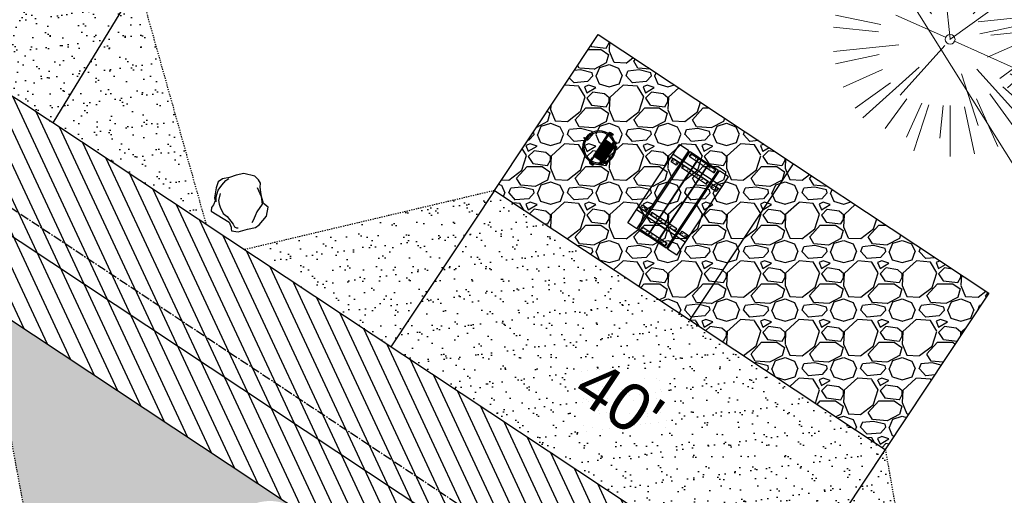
# Model space of a CAD drawing. Header units: feet. Extents: x 1134296 to 1140710, y 647902 to 649877.
# Tile 56 of 66: x 1135015 to 1135099, y 649199 to 649240. Entities that reach past the tile are written whole.
import ezdxf
from ezdxf import colors
from ezdxf.entities.mleader import LeaderData, LeaderLine
from ezdxf.lldxf.tags import DXFTag
from ezdxf.math import Vec2, Vec3

# ---------------------------------------------------------------- set-up
doc = ezdxf.new("R2010")
doc.units = ezdxf.units.FT
doc.header["$MEASUREMENT"] = 0
doc.linetypes.add('CENTER2', pattern=[1.125, 0.75, -0.125, 0.125, -0.125])
doc.linetypes.add('RAD', pattern=[0.13, 0.08, -0.05])
for name, color, linetype, lineweight in [('-ANGLE-IRON', 8, 'Continuous', 25), ('V-ANNO-TEXT', 8, 'Continuous', 13), ('V-SITE-VEGE', 8, 'Continuous', 18), ('V-UTIL-POWR-LINE-UNDR', 8, 'EXIST_PROP POWER UNDERGROUND LINE 1', 15)]:
    doc.layers.add(name, color=color, linetype=linetype, lineweight=lineweight)
for name, color, linetype in [('-BOLTS-LAGS-SCREWS', 7, 'Continuous'), ('-CONCRETE', 9, 'Continuous'), ('-HARDWARE', 7, 'Continuous'), ('-TIMBER', 6, 'Continuous'), ('C-CAMPSITE-PADS', 6, 'Continuous'), ('C-PRKG-ASPH', 5, 'Continuous'), ('C-PRKG-GRVL', 8, 'Continuous'), ('C-ROAD-ASPHALT', 1, 'Continuous'), ('C-ROAD-CNTR', 1, 'CENTER2'), ('C-ROAD-GRVL', 1, 'RAD'), ('C-SWLK-GRVL-PATT', 8, 'Continuous'), ('C-UTIL-WATER-MEP', 7, 'WATER (.5x)'), ('G-TEXT-ST02', 2, 'Continuous'), ('G-XREF', 7, 'Continuous'), ('L-BARRIERROCK', 6, 'Continuous')]:
    doc.layers.add(name, color=color, linetype=linetype)
doc.styles.add('Arial', font='arial.ttf', dxfattribs={"height": 180})
doc.styles.add('SEI-Dim & Leader', font='tahoma.ttf')
doc.styles.get("Standard").update_dxf_attribs({"font": 'arial.ttf'})
tags = doc.linetypes.add('EXIST_PROP POWER UNDERGROUND LINE 1', pattern='A,1.5,-0.2,["P-UG",Standard,S=0.08,R=0,X=-0.1,Y=-0.04],-0.3', length=2).pattern_tags.tags
tags[6] = DXFTag(74, 10)
tags = doc.linetypes.add('WATER (.5x)', pattern='A,0.75,-0.2,["W",Standard,S=0.08,R=0,X=-0.1,Y=-0.04],-0.05', length=1).pattern_tags.tags
tags[6] = DXFTag(74, 10)
pattern_1 = [(37.50000000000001, (0, 0), (-0.06299335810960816, 1.926823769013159), [0, -1.52, 0, -1.7, 0, -1.625]), (7.499999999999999, (0, 0), (1.769776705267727, 2.82214606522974), [0, -0.82, 0, -1.37, 0, -0.525]), (327.5, (-1.23, 0), (3.114141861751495, 0.005659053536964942), [0, -0.5, 0, -1.8, 0, -2.35]), (317.5, (-1.23, 0), (3.006126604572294, 0.8776755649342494), [0, -0.25, 0, -1.18, 0, -1.35])]

# ---------------------------------------------------------------- blocks, each defined once
blk = doc.blocks.new('V-SITE-VEGE-Coniferious Tree 2')
at = {"color": 0, "linetype": 'ByBlock'}
for p, q in [((-0.06264093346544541, 0.1926377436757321), (-0.1545378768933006, 0.4755369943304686)), ((-0.0574950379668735, 0.2703678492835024), (-0.1039851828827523, 0.4890788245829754)), ((-0.0003172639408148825, 0.0025937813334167), (-0.05229705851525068, 0.4972664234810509)), ((-3.601054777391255e-05, 0.2219193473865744), (-3.601054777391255e-05, 0.5000060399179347)), ((0.02890183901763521, 0.2753366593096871), (0.05222503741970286, 0.4972664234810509)), ((0.0571938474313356, 0.2692740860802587), (0.1039131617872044, 0.4890788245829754)), ((-0.1460065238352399, 0.2528363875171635), (-0.2500390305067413, 0.4330260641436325)), ((0.06850648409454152, 0.2109817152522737), (0.1382469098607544, 0.425630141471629)), ((0.139142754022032, 0.2410654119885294), (0.2499670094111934, 0.4330260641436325)), ((-0.07913071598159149, 0.1088658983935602), (-0.2939353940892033, 0.4045257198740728)), ((0.1868724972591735, 0.2572635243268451), (0.2938633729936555, 0.4045257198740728)), ((-0.1756943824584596, 0.1950752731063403), (-0.3346129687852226, 0.3715878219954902)), ((0.09777767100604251, 0.108636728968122), (0.3345409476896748, 0.3715878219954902)), ((-0.2201011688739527, 0.1598873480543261), (-0.4045617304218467, 0.2938993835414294)), ((0.1919663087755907, 0.1728666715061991), (0.3115823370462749, 0.2805763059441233)), ((-0.2844040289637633, 0.1641894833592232), (-0.393144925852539, 0.2269610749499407)), ((0.2487690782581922, 0.143647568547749), (0.4329900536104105, 0.2500030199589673)), ((-0.0009318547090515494, -0.0006770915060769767), (0.2349564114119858, 0.1707208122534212)), ((0.2658942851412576, 0.1183972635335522), (0.4567507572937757, 0.2033670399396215)), ((-0.2961437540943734, 0.06292784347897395), (-0.4891148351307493, 0.1039491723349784)), ((-0.01992166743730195, 0.008854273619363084), (-0.2318825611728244, 0.1032199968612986)), ((-0.3060292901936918, 0.03215663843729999), (-0.4973024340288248, 0.05226104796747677)), ((0.173080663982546, 0.01818771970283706), (0.497230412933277, 0.05226104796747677)), ((0.2872695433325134, 0.06106323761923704), (0.3884790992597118, 0.08257391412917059)), ((0.3024988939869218, 0), (0.4999700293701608, 0)), ((-0.2182782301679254, -0.02292736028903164), (-0.4973024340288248, -0.05226104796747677)), ((-0.02300503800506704, -0.02554197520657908), (-0.2137781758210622, -0.2373882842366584)), ((0.01849546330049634, -0.008260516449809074), (0.2719985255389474, -0.1211160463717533)), ((-0.302185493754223, -0.0642195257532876), (-0.4891148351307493, -0.1039491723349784)), ((0.2936342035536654, -0.06241742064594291), (0.4274066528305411, -0.09084484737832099)), ((-0.1320480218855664, -0.1188660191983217), (-0.3716238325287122, -0.3345769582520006)), ((0.2891445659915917, -0.09395946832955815), (0.4755009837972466, -0.1545018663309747)), ((-0.2881436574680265, -0.1282723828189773), (-0.4568227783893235, -0.2033670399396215)), ((0.04781873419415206, -0.1473038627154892), (0.1192466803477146, -0.3671294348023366)), ((0.1143820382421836, -0.1271057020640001), (0.2718110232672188, -0.301920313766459)), ((0.2555295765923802, -0.1475434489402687), (0.4329900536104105, -0.2500030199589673)), ((-0.254528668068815, -0.1848980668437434), (-0.4045617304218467, -0.2938993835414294)), ((0.2253521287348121, -0.2029399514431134), (0.3715518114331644, -0.3345769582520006)), ((0.1688618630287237, -0.2324611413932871), (0.2938633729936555, -0.4045257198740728)), ((-0.1842986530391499, -0.2536176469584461), (-0.2766747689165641, -0.3807650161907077)), ((-0.1213812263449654, -0.2725449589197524), (-0.1855903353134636, -0.4167758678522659)), ((-0.09098502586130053, -0.2799408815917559), (-0.1545378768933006, -0.4755369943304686)), ((-0.02966136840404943, -0.2817638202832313), (-0.04434904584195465, -0.4216092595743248)), ((-3.601054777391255e-05, -0.2817638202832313), (-3.601054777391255e-05, -0.5000060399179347)), ((0.06104806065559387, -0.2873055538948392), (0.1039131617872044, -0.4890788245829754)), ((0.1131111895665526, -0.2541280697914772), (0.2033310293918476, -0.4567867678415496))]:
    blk.add_line(p, q, dxfattribs=at)
blk.add_circle((-3.601054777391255e-05, 0), 0.02083358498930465)
blk = doc.blocks.new('_Open90')
at = {"color": 0, "linetype": 'ByBlock', "lineweight": -2}
for p, q in [((-0.5, 0.5), (0, 0)), ((0, 0), (-1, 0)), ((0, 0), (-0.5, -0.5))]:
    blk.add_line(p, q, dxfattribs=at)
blk = doc.blocks.new('10FT_Precast Table')
at = {"layer": '-ANGLE-IRON'}
for p, q in [((-28.53399626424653, 21.12499979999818), (-28.53399626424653, 27.62500020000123)), ((-28.53399626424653, 27.62500020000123), (-24.53403626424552, 27.62500020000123)), ((-24.53403626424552, 21.12499979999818), (-28.53399626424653, 21.12499979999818)), ((-24.53403626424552, 27.62500020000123), (-24.53403626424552, 21.12499979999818)), ((28.46604333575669, 21.12499979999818), (28.46604333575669, 27.62500020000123)), ((28.46604333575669, 27.62500020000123), (32.4660033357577, 27.62500020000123)), ((32.4660033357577, 21.12499979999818), (28.46604333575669, 21.12499979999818)), ((32.4660033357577, 27.62500020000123), (32.4660033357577, 21.12499979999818)), ((-43.49999999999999, 15.25000002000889), (-46.49999999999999, 15.25000002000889)), ((-46.49999999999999, 15.25000002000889), (-46.49999999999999, -15.25000001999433)), ((-43.49999999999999, -15.25000001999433), (-43.49999999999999, 15.25000002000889)), ((-25.53399626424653, 15.25000002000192), (-28.53399626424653, 15.25000002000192)), ((-28.53399626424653, 15.25000002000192), (-28.53399626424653, -15.2500000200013)), ((-25.53399626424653, -15.2500000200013), (-25.53399626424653, 15.25000002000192)), ((32.4660033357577, 15.25000002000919), (29.4660033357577, 15.25000002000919)), ((29.4660033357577, 15.25000002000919), (29.4660033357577, -15.25000001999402)), ((32.4660033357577, -15.25000001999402), (32.4660033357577, 15.25000002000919)), ((46.50000000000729, 15.25000002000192), (43.50000000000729, 15.25000002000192)), ((43.50000000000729, 15.25000002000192), (43.50000000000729, -15.2500000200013)), ((46.50000000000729, -15.2500000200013), (46.50000000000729, 15.25000002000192)), ((-46.49999999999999, -15.25000001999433), (-43.49999999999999, -15.25000001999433)), ((-28.53399626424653, -15.2500000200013), (-25.53399626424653, -15.2500000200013)), ((29.4660033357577, -15.25000001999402), (32.4660033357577, -15.25000001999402)), ((43.50000000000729, -15.2500000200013), (46.50000000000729, -15.2500000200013)), ((-28.53399626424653, -27.62500019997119), (-28.53399626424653, -21.12499979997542)), ((-28.53399626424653, -21.12499979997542), (-24.53403626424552, -21.12499979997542)), ((-24.53403626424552, -27.62500019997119), (-28.53399626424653, -27.62500019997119)), ((-24.53403626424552, -21.12499979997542), (-24.53403626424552, -27.62500019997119)), ((28.46604333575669, -27.62500019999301), (28.46604333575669, -21.12499979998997)), ((28.46604333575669, -21.12499979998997), (32.4660033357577, -21.12499979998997)), ((32.4660033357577, -27.62500019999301), (28.46604333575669, -27.62500019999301)), ((32.4660033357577, -21.12499979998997), (32.4660033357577, -27.62500019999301))]:
    blk.add_line(p, q, dxfattribs=at)
at = {"layer": '-BOLTS-LAGS-SCREWS'}
for centre in [(-26.53401626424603, 26.12500020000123), (-26.53401626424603, 22.62499979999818), (30.46602333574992, 26.12500020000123), (30.46602333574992, 22.62499979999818), (-44.99999999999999, 14.25000402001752), (-27.03399626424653, 14.25000402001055), (30.9660033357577, 14.25000402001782), (45.00000000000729, 14.25000402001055), (-44.99999999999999, 8.750004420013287), (-44.99999999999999, 2.750004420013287), (-27.03399626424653, 8.750004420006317), (-27.03399626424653, 2.750004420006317), (30.9660033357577, 8.750004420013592), (30.9660033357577, 2.750004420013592), (45.00000000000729, 8.750004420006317), (45.00000000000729, 2.750004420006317), (-44.99999999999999, -2.750004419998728), (-44.99999999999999, -8.750004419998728), (-27.03399626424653, -2.750004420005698), (-27.03399626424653, -8.750004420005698), (30.9660033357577, -2.750004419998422), (30.9660033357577, -8.750004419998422), (45.00000000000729, -2.750004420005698), (45.00000000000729, -8.750004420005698), (-44.99999999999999, -14.25000402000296), (-27.03399626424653, -14.25000402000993), (30.9660033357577, -14.25000401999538), (45.00000000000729, -14.25000402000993), (-26.53401626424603, -22.62499979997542), (-26.53401626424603, -26.12500019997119), (30.46602333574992, -22.62499979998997), (30.46602333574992, -26.12500019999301)]:
    blk.add_circle(centre, 0.15625000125, dxfattribs=at)
at = {"layer": '-CONCRETE'}
for p, q in [((-32.03399630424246, -29.99999999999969), (-32.03399630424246, 30.00000000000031)), ((-28.53399626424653, 29.99999999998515), (-28.53399626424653, 27.62500020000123)), ((-28.53399626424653, -27.12499979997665), (-28.53399626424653, 27.12499979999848)), ((32.4660033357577, 29.99999999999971), (32.4660033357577, 27.62500020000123)), ((32.4660033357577, -27.1249997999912), (32.4660033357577, 27.12499979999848)), ((35.96600337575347, -29.99999999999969), (35.96600337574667, 30.00000000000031)), ((-28.53399626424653, -29.99999999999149), (-28.53399626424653, -27.62500019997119)), ((32.4660033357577, -27.62500019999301), (32.4660033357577, -29.99999999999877))]:
    blk.add_line(p, q, dxfattribs=at)
at = {"layer": '-TIMBER'}
for p, q in [((-47.99999999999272, 18.7499999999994), (-47.99999999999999, 29.99999999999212)), ((-47.99999999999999, 29.99999999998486), (48, 29.9999999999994)), ((48.00000000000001, 18.75000000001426), (48.00000000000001, 29.99999999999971)), ((-47.99999999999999, 18.74999999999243), (48, 18.74999999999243)), ((-47.99999999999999, 5.875002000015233), (-47.99999999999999, 17.12500200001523)), ((-47.99999999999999, 17.12500200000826), (47.99999999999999, 17.12500200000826)), ((48.00000000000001, 17.12500200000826), (48.00000000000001, 5.875002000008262)), ((-47.99999999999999, 5.875002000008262), (47.99999999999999, 5.875002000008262)), ((-47.99999999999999, -5.625002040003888), (-47.99999999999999, 5.625002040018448)), ((-47.99999999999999, 5.625002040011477), (47.99999999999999, 5.625002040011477)), ((48.00000000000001, 5.625002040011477), (48.00000000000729, -5.625002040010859)), ((47.99999999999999, -5.625002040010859), (-47.99999999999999, -5.625002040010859)), ((-47.99999999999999, -17.1250019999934), (-47.99999999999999, -5.875002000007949)), ((47.99999999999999, -5.875002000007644), (-47.99999999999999, -5.875002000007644)), ((48.00000000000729, -5.875002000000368), (48.00000000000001, -17.12500200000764)), ((47.99999999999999, -17.12500200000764), (-47.99999999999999, -17.12500200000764)), ((-47.99999999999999, -29.99999999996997), (-47.99999999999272, -18.74999999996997)), ((-47.99999999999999, -18.74999999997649), (48, -18.74999999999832)), ((48.00000000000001, -29.99999999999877), (48.00000000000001, -18.74999999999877)), ((-47.99999999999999, -29.99999999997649), (48.00000000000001, -29.99999999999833))]:
    blk.add_line(p, q, dxfattribs=at)
blk = doc.blocks.new('*X1280')
at = {"color": 0}
for p, q in [((146.0622026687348, 353.5980429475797), (146.1426743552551, 353.6785146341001)), ((146.0622026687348, 352.8909361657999), (146.8122026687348, 353.6409361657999)), ((146.0622026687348, 352.5373827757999), (146.8122026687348, 353.2873827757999)), ((146.0622026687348, 351.8302759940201), (146.8122026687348, 352.5802759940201)), ((146.0622026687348, 351.4767226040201), (146.8122026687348, 352.2267226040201)), ((146.0622026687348, 350.7696158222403), (146.8122026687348, 351.5196158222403)), ((146.3246548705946, 350.6785146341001), (146.8122026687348, 351.1660624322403))]:
    blk.add_line(p, q, dxfattribs=at)
blk = doc.blocks.new('Pilot Rocks FS-30_18_PA')
at = {"layer": '-HARDWARE'}
for p, q in [((-8.817777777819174, 0.04421580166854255), (-17.86666666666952, 0.04421580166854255)), ((-17.86666666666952, 0.04421580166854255), (-12.77892653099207, 0.04421580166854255)), ((-10.20000000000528, 0.04421580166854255), (10.19999999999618, 0.04421580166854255)), ((8.817777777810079, 0.04421580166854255), (17.86666666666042, 0.04421580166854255)), ((12.77892653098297, 0.04421580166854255), (17.86666666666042, 0.04421580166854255)), ((-18.93333333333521, -4.555784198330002), (-18.93333333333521, -1.355784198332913)), ((-18.93333333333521, -1.355784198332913), (-18.86666666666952, -1.355784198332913)), ((-18.86666666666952, -1.355784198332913), (-18.86666666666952, -0.9557841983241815)), ((-18.86666666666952, -1.355784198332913), (-18.86666666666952, -0.9557841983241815)), ((-18.20000000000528, -1.355784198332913), (-18.20000000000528, -0.9557841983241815)), ((-18.20000000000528, -0.9557841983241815), (-18.20000000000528, -1.355784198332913)), ((-18.20000000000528, -1.355784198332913), (-18.13333333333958, -1.355784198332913)), ((-18.13333333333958, -1.355784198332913), (-18.13333333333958, -4.555784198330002)), ((-8.817777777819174, -0.6224508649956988), (-17.86666666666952, -0.6224508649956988)), ((-13.33940419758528, -0.6224508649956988), (-17.86666666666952, -0.6224508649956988)), ((-10.20000000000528, -0.6224508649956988), (10.19999999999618, -0.6224508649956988)), ((-10.20000000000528, -0.6224508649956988), (-10.20000000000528, -11.31238912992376)), ((-9.533333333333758, -0.6224508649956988), (-9.533333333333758, -11.31238912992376)), ((-8.817777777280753, -0.6224508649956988), (-8.817777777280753, -11.64572246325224)), ((-8.284444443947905, -0.6224508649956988), (-8.284444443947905, -11.64572246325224)), ((-7.502222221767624, -0.6224508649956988), (-7.502222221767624, -11.64572246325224)), ((-6.9688888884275, -0.6224508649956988), (-6.9688888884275, -11.64572246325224)), ((-6.18666666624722, -0.6224508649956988), (-6.18666666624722, -11.64572246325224)), ((-5.653333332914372, -0.6224508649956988), (-5.653333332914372, -11.64572246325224)), ((-4.871111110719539, -0.6224508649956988), (-4.871111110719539, -11.64572246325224)), ((-4.337777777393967, -0.6224508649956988), (-4.337777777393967, -11.64572246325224)), ((-3.555555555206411, -0.6224508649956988), (-3.555555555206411, -11.64572246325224)), ((-3.022222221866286, -0.6224508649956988), (-3.022222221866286, -11.64572246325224)), ((-2.23999999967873, -0.6224508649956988), (-2.23999999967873, -11.64572246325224)), ((-1.706666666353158, -0.6224508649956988), (-1.706666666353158, -11.64572246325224)), ((-0.9244444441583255, -0.6224508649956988), (-0.9244444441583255, -11.64572246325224)), ((-0.3911111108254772, -0.6224508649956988), (-0.3911111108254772, -11.64572246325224)), ((0.3911111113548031, -0.6224508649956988), (0.3911111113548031, -11.64572246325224)), ((0.9244444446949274, -0.6224508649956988), (0.9244444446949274, -11.64572246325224)), ((1.706666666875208, -0.6224508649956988), (1.706666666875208, -11.64572246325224)), ((2.240000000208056, -0.6224508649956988), (2.240000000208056, -11.64572246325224)), ((3.022222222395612, -0.6224508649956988), (3.022222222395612, -11.64572246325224)), ((3.555555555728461, -0.6224508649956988), (3.555555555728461, -11.64572246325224)), ((4.337777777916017, -0.6224508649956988), (4.337777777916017, -11.64572246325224)), ((4.871111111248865, -0.6224508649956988), (4.871111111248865, -11.64572246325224)), ((5.653333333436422, -0.6224508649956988), (5.653333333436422, -11.64572246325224)), ((6.18666666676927, -0.6224508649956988), (6.18666666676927, -11.64572246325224)), ((6.968888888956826, -0.6224508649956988), (6.968888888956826, -11.64572246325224)), ((7.502222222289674, -0.6224508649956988), (7.502222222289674, -11.64572246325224)), ((8.28444444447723, -0.6224508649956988), (8.28444444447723, -11.64572246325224)), ((8.817777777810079, -0.6224508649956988), (8.817777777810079, -11.64572246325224)), ((17.86666666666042, -0.6224508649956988), (8.817777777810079, -0.6224508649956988)), ((9.533333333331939, -0.6224508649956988), (9.533333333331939, -11.31238912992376)), ((10.19999999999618, -0.6224508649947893), (10.19999999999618, -11.31238912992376)), ((18.13333333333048, -4.555784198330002), (18.13333333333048, -1.355784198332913)), ((18.13333333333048, -1.355784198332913), (18.19999999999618, -1.355784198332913)), ((18.93333333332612, -4.555784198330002), (18.13333333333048, -4.555784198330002)), ((18.19999999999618, -1.355784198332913), (18.19999999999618, -0.9557841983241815)), ((18.19999999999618, -1.355784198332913), (18.19999999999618, -0.9557841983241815)), ((18.86666666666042, -1.355784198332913), (18.86666666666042, -0.9557841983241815)), ((18.86666666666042, -0.9557841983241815), (18.86666666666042, -1.355784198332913)), ((18.86666666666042, -1.355784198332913), (18.93333333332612, -1.355784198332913)), ((18.93333333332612, -1.355784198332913), (18.93333333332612, -4.555784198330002)), ((-10.20000000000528, -11.31238912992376), (-10.20000000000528, -14.84572246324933)), ((-10.20000000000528, -13.68324198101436), (-10.20000000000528, -14.84572246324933)), ((-9.533333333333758, -11.31238912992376), (-9.533333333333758, -14.84572246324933)), ((-9.533333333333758, -11.64572246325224), (9.533333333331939, -11.64572246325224)), ((-9.533333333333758, -12.31238912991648), (9.533333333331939, -12.31238912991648)), ((-9.533333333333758, -14.84572246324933), (-9.533333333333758, -14.47618734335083)), ((9.533333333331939, -11.31238912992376), (9.533333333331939, -14.84572246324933)), ((9.533333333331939, -14.47618734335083), (9.533333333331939, -14.84572246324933)), ((10.19999999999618, -11.31238912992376), (10.19999999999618, -14.84572246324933)), ((10.19999999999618, -14.84572246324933), (10.19999999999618, -13.68324198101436))]:
    blk.add_line(p, q, dxfattribs=at)
at = {"layer": '-HARDWARE', "flags": 128}
for points in [[(0.04426932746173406, 18.18944163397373, 1), (-0.6223972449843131, 18.18908719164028), (-0.6206959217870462, 14.98908764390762, 1), (0.04597065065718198, 14.98944208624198), (0.04426932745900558, 18.18944163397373)], [(-11.77825193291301, -8.933957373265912, -1), (-11.29140720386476, -9.3893985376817), (-13.47752479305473, -11.72625323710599, -1), (-13.96436952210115, -11.27081207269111), (-11.77825193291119, -8.93395737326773)], [(11.77825193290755, -8.933957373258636, 1), (11.29140720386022, -9.389398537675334), (13.47752479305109, -11.72625323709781, 1), (13.96436952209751, -11.27081207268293), (11.77825193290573, -8.933957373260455)]]:
    blk.add_lwpolyline(points, format="xyb", dxfattribs=at)
at = {"layer": '-HARDWARE'}
for points in [[(-18.93333333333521, -4.555784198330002), (-18.93333333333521, -1.355784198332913), (-18.13333333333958, -1.355784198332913), (-18.13333333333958, -4.555784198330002)], [(-7.502222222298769, -11.64572246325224), (-8.28444444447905, -11.64572246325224), (-8.28444444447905, -0.6224508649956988), (-7.502222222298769, -0.6224508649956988)], [(-6.186666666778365, -11.64572246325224), (-6.968888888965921, -11.64572246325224), (-6.968888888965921, -0.6224508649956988), (-6.186666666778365, -0.6224508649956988)], [(-4.87111111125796, -11.64572246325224), (-5.653333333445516, -11.64572246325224), (-5.653333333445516, -0.6224508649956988), (-4.87111111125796, -0.6224508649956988)], [(-3.555555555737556, -11.64572246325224), (-4.337777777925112, -11.64572246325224), (-4.337777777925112, -0.6224508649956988), (-3.555555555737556, -0.6224508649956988)], [(-2.240000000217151, -11.64572246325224), (-3.022222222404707, -11.64572246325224), (-3.022222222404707, -0.6224508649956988), (-2.240000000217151, -0.6224508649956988)], [(-0.9244444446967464, -11.64572246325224), (-1.706666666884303, -11.64572246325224), (-1.706666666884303, -0.6224508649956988), (-0.9244444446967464, -0.6224508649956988)], [(-0.3911111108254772, -11.64572246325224), (0.3911111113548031, -11.64572246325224), (0.3911111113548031, -0.6224508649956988), (-0.3911111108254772, -0.6224508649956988)], [(0.9244444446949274, -11.64572246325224), (1.706666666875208, -11.64572246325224), (1.706666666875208, -0.6224508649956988), (0.9244444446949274, -0.6224508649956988)], [(2.240000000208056, -11.64572246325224), (3.022222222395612, -11.64572246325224), (3.022222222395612, -0.6224508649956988), (2.240000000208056, -0.6224508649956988)], [(3.555555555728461, -11.64572246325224), (4.337777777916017, -11.64572246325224), (4.337777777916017, -0.6224508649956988), (3.555555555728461, -0.6224508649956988)], [(4.871111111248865, -11.64572246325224), (5.653333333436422, -11.64572246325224), (5.653333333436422, -0.6224508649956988), (4.871111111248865, -0.6224508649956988)], [(6.18666666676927, -11.64572246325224), (6.968888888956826, -11.64572246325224), (6.968888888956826, -0.6224508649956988), (6.18666666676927, -0.6224508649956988)], [(7.502222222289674, -11.64572246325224), (8.28444444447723, -11.64572246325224), (8.28444444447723, -0.6224508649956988), (7.502222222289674, -0.6224508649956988)], [(18.93333333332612, -4.555784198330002), (18.93333333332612, -1.355784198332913), (18.13333333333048, -1.355784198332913), (18.13333333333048, -4.555784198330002)]]:
    blk.add_lwpolyline(points, close=True, dxfattribs=at)
for centre, radius, start, end in [((0, 9.094947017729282e-13), 17.06666666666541, 0.1484403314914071, 179.8515596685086), ((0, 0), 15.73333333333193, 0.1610200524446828, 179.8389799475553), ((-17.86666666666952, -0.9557841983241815), 1, 90, 180), ((-17.86666666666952, -0.9557841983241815), 1, 90, 180), ((17.86666666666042, -0.9557841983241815), 1, 0, 90), ((17.86666666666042, -0.9557841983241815), 1, 0, 90), ((-17.86666666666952, -0.9557841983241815), 0.3333333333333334, 90, 180), ((-17.86666666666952, -0.9557841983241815), 0.3333333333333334, 90, 180), ((0, 9.094947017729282e-13), 17.06666666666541, 182.0901397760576, 220.7490543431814), ((0, 0), 15.73333333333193, 182.2673591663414, 220.2247561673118), ((0, 0), 15.73333333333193, 319.7752438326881, 357.7326408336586), ((0, 9.094947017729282e-13), 17.06666666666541, 319.2509456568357, 357.9098602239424), ((17.86666666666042, -0.9557841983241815), 0.3333333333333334, 0, 90), ((17.86666666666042, -0.9557841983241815), 0.3333333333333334, 0, 90), ((-9.094947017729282e-13, 1.818989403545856e-12), 17.06666666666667, 220.7490543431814, 233.2977773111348), ((-9.094947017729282e-13, 1.818989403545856e-12), 15.73333333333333, 220.2247561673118, 229.5860659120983), ((-9.866666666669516, -11.64572246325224), 0.3333333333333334, 0, 180), ((-9.866666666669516, -14.84572246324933), 0.3333333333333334, 180, 0), ((-9.866666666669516, -14.84572246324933), 0.3333333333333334, 180, 0), ((-9.094947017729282e-13, 1.818989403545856e-12), 15.73333333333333, 232.7040475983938, 307.2959524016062), ((-9.094947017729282e-13, 1.818989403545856e-12), 17.06666666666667, 236.0413981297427, 303.9586018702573), ((9.866666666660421, -11.64572246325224), 0.3333333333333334, 0, 180), ((9.866666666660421, -14.84572246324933), 0.3333333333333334, 180, 0), ((9.866666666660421, -14.84572246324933), 0.3333333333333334, 180, 0), ((-9.094947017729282e-13, 1.818989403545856e-12), 15.73333333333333, 310.4139340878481, 319.7752438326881), ((-6.821210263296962e-11, 6.548361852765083e-11), 17.06666666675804, 306.7022226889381, 319.2509456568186)]:
    blk.add_arc(centre, radius, start, end, dxfattribs=at)
at = {"layer": '-HARDWARE', "rotation": 180}
for p, xscale, yscale, zscale in [((137.6663495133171, 372.583162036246), 1.066666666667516, 1.066666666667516, 1.066666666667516), ((-137.6663495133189, 372.583162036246), -1.066666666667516, 1.066666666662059, 1.066666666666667)]:
    blk.add_blockref('*X1280', p, dxfattribs=dict(at, xscale=xscale, yscale=yscale, zscale=zscale))
blk = doc.blocks.new("5'_BarrierRock")
at = {"layer": 'L-BARRIERROCK', "flags": 128}
for points in [[(3.796977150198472, 25.21031587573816), (-3.971151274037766, 23.41838866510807), (-10.84293678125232, 21.02912666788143), (-17.7147222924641, 19.53586684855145), (-22.19627771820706, 16.54930863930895), (-24.28770915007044, 10.27760197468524), (-26.0803419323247, 0.1233349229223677), (-25.48279766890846, -2.863184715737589), (-26.97668484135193, -7.044335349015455), (-29.06806322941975, -9.732226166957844), (-29.36686187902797, -13.31608058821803), (-11.14168239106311, -24.66494006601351), (-9.05030400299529, -29.74205430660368), (-9.05030400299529, -31.53398151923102), (-8.751505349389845, -33.62457612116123), (-1.87971984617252, -34.52053972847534), (7.680988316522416, -31.83264891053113), (16.04666099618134, -30.04072169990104), (19.63192655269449, -27.3528308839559), (27.10125632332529, -18.69186222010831), (28.89388910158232, -9.433597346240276), (24.11353502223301, -5.551075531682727), (22.02210359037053, 1.616633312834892), (21.42455933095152, 6.096412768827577), (20.82701507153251, 11.17356558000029), (21.12581372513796, 15.05604882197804), (19.03438229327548, 18.63990324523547), (15.15031808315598, 22.22375766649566), (3.796977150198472, 25.21031587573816)], [(-24.28770915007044, -3.759148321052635), (-24.28770915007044, 1.317965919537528), (-22.19627771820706, 8.187007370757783), (-18.61101215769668, 13.26412161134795), (-14.42820234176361, 18.04260703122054), (-11.44048104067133, 19.83453424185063)], [(17.54049512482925, 10.8748981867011), (21.62729471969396, 1.526720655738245), (22.61964785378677, -6.148371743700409), (17.24174951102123, -14.21204419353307), (15.44911673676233, -18.39319482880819), (13.35768530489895, -22.87301285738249), (12.1625967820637, -25.56090367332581)], [(-20.40364493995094, 4.603152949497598), (-21.8975321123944, -2.56455589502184), (-21.29998785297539, -6.447039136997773), (-20.40364493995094, -9.433597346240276), (-17.11717803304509, -15.70534258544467), (-12.93431516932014, -18.99052961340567), (-6.958872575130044, -26.75553466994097), (-5.46498540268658, -29.44342548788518), (-3.373607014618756, -30.63801791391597), (-1.87971984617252, -30.63801791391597)]]:
    blk.add_lwpolyline(points, dxfattribs=at)
blk = doc.blocks.new('C_PBASE-PACTOLA_02403811')
at = {"layer": 'C-CAMPSITE-PADS'}
for points in [[(1135055.243000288, 649225.2323961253), (1135064.083509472, 649238.5682649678), (1135097.423181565, 649216.4669920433), (1135088.582672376, 649203.1311231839)], [(1135055.243000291, 649225.2323961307), (1135088.582672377, 649203.131123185)]]:
    blk.add_lwpolyline(points, dxfattribs=at)
at = {"layer": 'C-ROAD-ASPHALT'}
blk.add_lwpolyline([(1134916.811965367, 648653.2299950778), (1134952.321656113, 648718.215074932, 0.01915469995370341), (1134969.657277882, 648753.0477392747), (1135036.873309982, 648902.1641641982, 0.009218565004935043), (1135044.254367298, 648919.3790657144), (1135101.509820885, 649060.0203951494, 0.04927264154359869), (1135107.544114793, 649080.3791714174), (1135113.245677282, 649110.0761826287, 0.3025232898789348), (1135079.742163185, 649189.7952543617), (1135017.583038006, 649231.0012923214, 0.03670103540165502), (1134952.658282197, 649267.4907225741), (1134930.361796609, 649277.95101182, 0.265468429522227), (1134828.518541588, 649269.7547374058), (1134807.494103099, 649255.3935736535, 0.04164346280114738), (1134780.654611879, 649233.5777859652), (1134706.829601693, 649162.5981949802, 0.05765878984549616), (1134625.196538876, 649063.6602364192, -0.5722564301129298), (1134616.582948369, 649064.0343807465), (1134601.857481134, 649091.7855040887)], format="xyb", dxfattribs=at)
blk.add_lwpolyline([(1134609.502741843, 649004.1715281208, -0.08481675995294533), (1134717.918854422, 649151.0643979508), (1134791.743864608, 649222.0439889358, -0.04164346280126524), (1134816.518779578, 649242.1816391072), (1134837.543218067, 649256.5428028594, -0.2654684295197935), (1134923.566161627, 649263.4658695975), (1134945.862647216, 649253.0055803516, -0.03670103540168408), (1135008.742528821, 649217.6654234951), (1135070.901654, 649176.4593855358, -0.3025232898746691), (1135097.532652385, 649113.0929439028), (1135091.831089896, 649083.3959326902, -0.0492726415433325), (1135086.690765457, 649066.0532714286), (1135029.43531187, 648925.4119419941, -0.009218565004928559), (1135022.286728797, 648908.7392420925), (1134970.105907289, 648792.9779079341, 0.09466954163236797), (1134957.786175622, 648834.7349342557), (1134921.92741579, 648904.3472810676, 0.300313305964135), (1134722.086161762, 649016.5601342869), (1134632.500993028, 649010.1122188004, 0.09071439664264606)], format="xyb", close=True, dxfattribs=at)
at = {"layer": 'C-ROAD-CNTR', "flags": 128}
blk.add_lwpolyline([(1134682.815781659, 648422.2458494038), (1134669.21986276, 648425.8462855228, -0.1774687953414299), (1134620.150062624, 648460.1534391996), (1134616.502637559, 648465.3792168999, -0.1042089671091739), (1134576.197064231, 648560.2628234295), (1134558.554057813, 648650.0509356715, -0.01381007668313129), (1134553.979962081, 648677.2843639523), (1134544.902369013, 648742.2703875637, -0.09433329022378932), (1134550.434197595, 648854.3354307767), (1134558.997505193, 648889.7214101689, -0.1428635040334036), (1134712.374228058, 649156.8312964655), (1134786.199238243, 649227.8108874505, -0.04164346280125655), (1134812.006441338, 649248.7876063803), (1134833.030879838, 649263.1487701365, -0.2654684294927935), (1134926.96397912, 649270.7084407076), (1134949.260464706, 649260.2481514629, -0.03670103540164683), (1135013.162783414, 649224.3333579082), (1135075.321908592, 649183.1273199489, -0.3025232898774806), (1135105.389164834, 649111.5845632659), (1135099.687602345, 649081.8875520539, -0.04927264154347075), (1135094.100293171, 649063.036833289), (1135036.844839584, 648922.3955038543, -0.009218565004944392), (1135029.58001939, 648905.4517031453), (1134962.363987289, 648756.3352782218, -0.01915469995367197), (1134945.301367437, 648722.0511597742), (1134909.791676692, 648657.06607992, -0.111236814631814), (1134866.238656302, 648607.5744966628), (1134762.181369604, 648532.0907847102, 0.3229446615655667), (1134716.395894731, 648393.2215671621), (1134719.721086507, 648382.7059234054, -0.1714240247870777), (1134715.287797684, 648249.5554414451), (1134707.163513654, 648228.7837741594, -0.02272318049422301), (1134688.713657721, 648187.2766264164, 0.05045028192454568), (1134653.344169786, 648094.1277041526)], format="xyb", dxfattribs=at)
at = {"layer": 'C-ROAD-GRVL', "flags": 128}
for points in [[(1135024.853081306, 649242.9656757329), (1135030.646593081, 649222.341303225)], [(1135055.243000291, 649225.2323961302), (1135033.900114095, 649220.1845046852)], [(1135088.582672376, 649203.1311231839), (1135092.883907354, 649178.8305525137)]]:
    blk.add_lwpolyline(points, dxfattribs=at)
blk.add_lwpolyline([(1135024.242800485, 649149.0482987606), (1135013.829255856, 649205.1004330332, 0.2069378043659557), (1135002.759101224, 649221.5696725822)], format="xyb", dxfattribs=at)
at = {"layer": 'C-UTIL-WATER-MEP', "flags": 128}
blk.add_lwpolyline([(1134713.292159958, 648416.2441137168), (1134669.731849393, 648427.7796426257, -0.1774687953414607), (1134621.79009064, 648461.2981261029), (1134618.142665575, 648466.5239038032, -0.1042089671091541), (1134578.159536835, 648560.6484414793), (1134560.516530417, 648650.4365537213, -0.01381007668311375), (1134555.960731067, 648677.5610482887), (1134546.883138, 648742.5470719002, -0.09433329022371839), (1134552.378087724, 648853.8650148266), (1134560.941395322, 648889.2509942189, -0.1428635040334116), (1134713.760384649, 649155.3895718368), (1134787.585394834, 649226.3691628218, -0.04164346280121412), (1134813.134525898, 649247.1361145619), (1134834.158964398, 649261.4972783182, -0.2654684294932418), (1134926.114524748, 649268.8977979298), (1134948.411010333, 649258.437508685, -0.03670103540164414), (1135012.057719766, 649222.6663743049), (1135074.216844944, 649181.4603363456, -0.302523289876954), (1135103.425036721, 649111.961658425), (1135097.723474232, 649082.264647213, -0.04927264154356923), (1135092.247911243, 649063.7909428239), (1135034.992457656, 648923.1496133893, -0.009218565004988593), (1135027.756696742, 648906.273587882), (1134960.540664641, 648757.1571629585, -0.01915469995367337), (1134943.546295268, 648723.0101809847), (1134908.036604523, 648658.0251011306, -0.1112368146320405), (1134865.064291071, 648609.1934056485), (1134761.007004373, 648533.7096936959, 0.1574684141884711), (1134714.965670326, 648470.6755079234, 0.1574684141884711)], format="xyb", dxfattribs=at)
at = {"layer": 'Defpoints', "flags": 128}
for points in [[(1135024.853081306, 649242.9656757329), (1135017.583038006, 649231.0012923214)], [(1135071.912836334, 649214.1817596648), (1135080.75334551, 649227.517628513)], [(1135055.243000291, 649225.2323961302), (1135046.40249112, 649211.8965273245)], [(1135088.582672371, 649203.1311231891), (1135079.742163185, 649189.7952543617)]]:
    blk.add_lwpolyline(points, dxfattribs=at)
at = {"layer": '-HARDWARE', "xscale": 0.08333333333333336, "yscale": 0.08333333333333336, "zscale": 0.08333333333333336, "rotation": 56.45911939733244}
blk.add_blockref('Pilot Rocks FS-30_18_PA', (1135064.182632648, 649228.9043802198), dxfattribs=at)
at = {"xscale": 0.08333333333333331, "yscale": 0.08333333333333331, "zscale": 0.08333333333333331, "rotation": 56.45911938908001}
blk.add_blockref('10FT_Precast Table', (1135070.915394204, 649224.4411509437), dxfattribs=at)
at = {"layer": 'L-BARRIERROCK', "xscale": 0.08333333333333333, "yscale": 0.08333333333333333, "zscale": 0.08333333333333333}
blk.add_blockref("5'_BarrierRock", (1135033.537607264, 649224.5982667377), dxfattribs=at)
at = {"layer": 'C-CAMPSITE-PADS', "insert": (1135063.966508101, 649211.0267346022), "char_height": 4, "attachment_point": 1, "rotation": 326.45911933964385, "style": 'Arial'}
blk.add_mtext_dynamic_manual_height_columns("40'", width=0.8890231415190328, gutter_width=1, heights=[0], dxfattribs=at)
blk = doc.blocks.new('C_PHTCH-PACTOLA_02403811')
at = {"layer": 'C-PRKG-ASPH'}
h = blk.add_hatch(dxfattribs=at)
h.set_pattern_fill('ANSI31', color=256, scale=10, angle=70)
h.set_pattern_definition([(115, (0, 0), (-1.132884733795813, -0.5282728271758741), [])])
edge = h.paths.add_edge_path(flags=16)
edge.add_arc((1135093.567290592, 648760.3570235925), 541.9999999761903, 143.5703577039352, 153.2664360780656, ccw=False)
edge.add_arc((1135093.567290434, 648760.3570237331), 541.9999997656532, 133.8742793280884, 143.5703577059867, ccw=False)
edge.add_line((1134717.918854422, 649151.0643979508), (1134791.743864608, 649222.0439889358))
edge.add_arc((1134924.814897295, 649083.6384245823), 191.9999999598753, 124.33581191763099, 133.8742793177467, ccw=False)
edge.add_line((1134816.518779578, 649242.1816391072), (1134837.543218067, 649256.5428028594))
edge.add_arc((1134886.614896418, 649184.7029087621), 87.00000000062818, 64.86660358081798, 124.33581191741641, ccw=False)
edge.add_line((1134923.566161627, 649263.4658695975), (1134945.862647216, 649253.0055803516))
edge.add_arc((1134736.896871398, 648807.5874571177), 491.9999999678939, 56.45911934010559, 64.86660355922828, ccw=False)
edge.add_line((1135008.742528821, 649217.6654234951), (1135070.901654, 649176.4593855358))
edge.add_arc((1135036.644680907, 649124.7828938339), 62.00000000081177, -10.868034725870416, 56.45911933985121, ccw=False)
edge.add_line((1135097.532652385, 649113.0929439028), (1135091.831089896, 649083.3959326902))
edge.add_arc((1135001.481196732, 649100.7423100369), 92.00000001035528, 337.8486329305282, 349.13196525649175, ccw=False)
edge.add_line((1135086.690765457, 649066.0532714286), (1135029.43531187, 648925.4119419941))
edge.add_arc((1134573.749357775, 649110.9228871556), 491.9999995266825, 335.73595333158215, 337.84863296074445, ccw=False)
edge.add_line((1135022.286728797, 648908.7392420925), (1134970.105907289, 648792.9779079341))
edge.add_line((1134970.105907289, 648792.9779079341), (1134955.070696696, 648759.622817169))
edge.add_arc((1134506.533324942, 648961.8064625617), 492.0000003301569, 331.3465562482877, 335.7359533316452, ccw=False)
edge.add_line((1134938.281078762, 648725.8872446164), (1134902.771388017, 648660.9021647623))
edge.add_arc((1134778.161263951, 648728.9926705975), 142.0000000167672, 305.95733191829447, 331.34655630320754, ccw=False)
edge.add_line((1134861.541195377, 648614.0501326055), (1134757.483908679, 648538.5664206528))
edge.add_arc((1134835.579196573, 648430.9089730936), 133.0000000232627, 125.9573319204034, 166.4171722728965)
edge.add_arc((1134672.277915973, 648470.363906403), 35.00000000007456, 244.10855969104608, 346.41717227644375, ccw=False)
edge.add_arc((1134691.461854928, 648509.9128519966), 78.95614352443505, 214.9055155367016, 244.1168481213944, ccw=False)
edge.add_line((1134626.710174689, 648464.732186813), (1134623.062749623, 648469.9579645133))
edge.add_arc((1134821.506139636, 648608.4650796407), 241.9999999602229, 191.1167612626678, 214.9138039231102, ccw=False)
edge.add_line((1134584.046954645, 648561.8052956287), (1134566.403948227, 648651.5934078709))
edge.add_arc((1135049.172208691, 648746.4554480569), 491.9999999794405, 187.9519260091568, 191.1167612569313, ccw=False)
edge.add_line((1134561.903038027, 648678.391101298), (1134552.825444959, 648743.3771249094))
edge.add_arc((1134842.017716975, 648783.7730382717), 292.0000000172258, 166.3961174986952, 187.9519260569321, ccw=False)
edge.add_line((1134558.209758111, 648852.4537669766), (1134566.77306571, 648887.8397463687))
edge.add_arc((1135093.567290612, 648760.357023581), 542.0000000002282, 158.0478401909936, 166.396117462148, ccw=False)
edge.add_arc((1135093.567290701, 648760.357023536), 542.0000000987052, 153.2664360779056, 158.0478401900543, ccw=False)
edge = h.paths.add_edge_path()
edge.add_line((1134664.934415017, 648091.0186503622), (1134641.753924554, 648097.236757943))
edge.add_arc((1135131.441785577, 647965.8792352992), 506.9999999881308, 154.1154939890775, 164.9840567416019, ccw=False)
edge.add_arc((1135131.44177555, 647965.8792402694), 506.9999887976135, 153.4314984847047, 154.115493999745, ccw=False)
edge.add_arc((1134241.513528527, 648410.9103548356), 488.0000000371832, 333.4314984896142, 338.6383717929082)
edge.add_line((1134695.987914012, 648233.1548120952), (1134704.112198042, 648253.9264793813))
edge.add_arc((1134529.027803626, 648322.4060737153), 188.0000000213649, 338.6383717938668, 377.1954705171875)
edge.add_arc((1134651.306425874, 648360.2470375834), 60.00000000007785, 17.1954705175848, 74.97265706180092)
edge.add_line((1134666.863224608, 648418.1951696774), (1134661.500576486, 648419.8056636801))
edge.add_arc((1134691.489318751, 648509.9450223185), 94.99699278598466, 223.9418846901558, 251.5980721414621, ccw=False)
edge.add_arc((1134691.535842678, 648509.9839590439), 95.05751145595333, 214.9165962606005, 223.9393241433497, ccw=False)
edge.add_line((1134613.590003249, 648455.5746160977), (1134609.942525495, 648460.8004692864))
edge.add_arc((1134821.506139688, 648608.4650796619), 258.0000000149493, 191.1167612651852, 214.9138039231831, ccw=False)
edge.add_line((1134568.347173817, 648558.7203512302), (1134550.704167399, 648648.5084634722))
edge.add_arc((1135049.172208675, 648746.4554480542), 507.9999999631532, 187.9519260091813, 191.1167612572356, ccw=False)
edge.add_line((1134546.056886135, 648676.177626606), (1134536.979293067, 648741.163650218))
edge.add_arc((1134842.01771694, 648783.7730382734), 307.9999999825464, 166.3961174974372, 187.9519260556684, ccw=False)
edge.add_line((1134542.658637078, 648856.2170945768), (1134551.221944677, 648891.6030739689))
edge.add_arc((1135093.567290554, 648760.3570237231), 557.9999999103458, 163.9213237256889, 166.3961174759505, ccw=False)
edge.add_arc((1134538.177323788, 648920.4382053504), 19.99999999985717, 343.9213237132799, 402.7699397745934)
edge.add_line((1134552.859048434, 648934.0193305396), (1134533.446357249, 648955.005204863))
edge.add_arc((1135093.567290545, 648760.3570234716), 592.9783928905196, 146.0187423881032, 160.8370986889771, ccw=False)
edge.add_line((1134601.857481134, 649091.7855040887), (1134616.582948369, 649064.0343807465))
edge.add_arc((1134620.999668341, 649066.3780071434), 5.000000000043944, 207.9515834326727, 327.0740857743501)
edge.add_arc((1135093.567290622, 648760.3570235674), 558.0000000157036, 133.8742793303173, 147.0740857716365, ccw=False)
edge.add_line((1134706.829601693, 649162.5981949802), (1134780.654611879, 649233.5777859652))
edge.add_arc((1134924.814897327, 649083.6384245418), 208.0000000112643, 124.3358119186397, 133.8742793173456, ccw=False)
edge.add_line((1134807.494103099, 649255.3935736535), (1134828.518541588, 649269.7547374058))
edge.add_arc((1134886.614896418, 649184.7029087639), 102.9999999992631, 64.86660357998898, 124.33581191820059, ccw=False)
edge.add_line((1134930.361796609, 649277.9510118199), (1134952.658282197, 649267.4907225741))
edge.add_arc((1134736.896871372, 648807.5874570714), 508.0000000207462, 56.4591193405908, 64.86660355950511, ccw=False)
edge.add_line((1135017.583038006, 649231.0012923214), (1135079.742163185, 649189.7952543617))
edge.add_arc((1135036.644680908, 649124.782893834), 77.99999999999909, -10.868034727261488, 56.45911934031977, ccw=False)
edge.add_line((1135113.245677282, 649110.0761826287), (1135107.544114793, 649080.3791714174))
edge.add_arc((1135001.481196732, 649100.7423100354), 108.0000000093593, 337.84863293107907, 349.131965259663, ccw=False)
edge.add_line((1135101.509820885, 649060.0203951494), (1135044.254367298, 648919.3790657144))
edge.add_arc((1134573.749357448, 649110.9228872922), 507.9999998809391, 335.7359533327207, 337.84863295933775, ccw=False)
edge.add_line((1135036.873309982, 648902.1641641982), (1134969.657277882, 648753.0477392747))
edge.add_arc((1134506.53332524, 648961.8064624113), 507.9999999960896, 331.346556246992, 335.73595333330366, ccw=False)
edge.add_line((1134952.321656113, 648718.215074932), (1134916.811965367, 648653.2299950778))
edge.add_arc((1134778.161263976, 648728.9926705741), 157.9999999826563, 305.9573319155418, 331.3465563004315, ccw=False)
edge.add_line((1134870.936117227, 648601.0988607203), (1134766.878830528, 648525.6151487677))
edge.add_arc((1134835.579196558, 648430.9089731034), 117.0000000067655, 125.9573319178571, 162.264860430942)
edge.add_arc((1134752.713885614, 648457.4106757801), 29.99999999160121, 162.264860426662, 196.8024120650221)
edge.add_arc((1134835.579196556, 648430.9089731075), 113.0000000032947, 170.9217318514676, 197.5476736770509)
edge.add_line((1134727.837491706, 648396.8395581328), (1134731.162683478, 648386.3239143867))
edge.add_arc((1134529.027802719, 648322.4060734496), 212.0000009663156, 11.340079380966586, 17.54767372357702, ccw=False)
edge.add_arc((1134529.055568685, 648322.403813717), 211.9732215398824, -20.64909134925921, 11.342153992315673, ccw=False)
edge.add_arc((1134759.869013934, 648235.3149369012), 34.72371615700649, 159.1871917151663, 239.4135572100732)
edge.add_line((1134742.200276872, 648205.422593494), (1134709.513, 648185.696))
edge.add_line((1134709.513, 648185.696), (1134698.996135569, 648181.0065459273))
edge.add_arc((1135131.441785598, 647965.8792352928), 483.0000000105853, 153.5511843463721, 164.9840567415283)
at = {"layer": 'C-PRKG-GRVL'}
h = blk.add_hatch(dxfattribs=at)
h.set_pattern_fill('AR-SAND', color=256)
h.set_pattern_definition(pattern_1)
edge = h.paths.add_edge_path()
edge.add_line((1135030.646593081, 649222.341303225), (1135024.853081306, 649242.9656757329))
edge.add_line((1135024.853081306, 649242.9656757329), (1134990.669128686, 649263.7372279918))
edge.add_line((1134990.669128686, 649263.7372279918), (1134969.318472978, 649259.2999753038))
edge.add_arc((1134736.896871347, 648807.5874570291), 508.0000000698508, 56.459119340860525, 62.77262409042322, ccw=False)
edge.add_line((1135017.583038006, 649231.0012923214), (1135030.646593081, 649222.341303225))
h = blk.add_hatch(dxfattribs=at)
h.set_pattern_fill('AR-SAND', color=256)
h.set_pattern_definition(pattern_1)
edge = h.paths.add_edge_path()
edge.add_line((1135033.900114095, 649220.1845046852), (1135055.243000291, 649225.2323961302))
edge.add_line((1135055.243000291, 649225.2323961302), (1135088.582672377, 649203.131123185))
edge.add_line((1135088.582672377, 649203.131123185), (1135092.883907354, 649178.8305525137))
edge.add_arc((1135036.644685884, 649124.7828997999), 77.99999227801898, 43.86159511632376, 56.45911996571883)
edge.add_line((1135079.742163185, 649189.7952543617), (1135033.900114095, 649220.1845046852))
h = blk.add_hatch(dxfattribs=at)
h.set_pattern_fill('AR-SAND', color=256)
h.set_pattern_definition(pattern_1)
edge = h.paths.add_edge_path()
edge.add_line((1135013.829255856, 649205.1004330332), (1135024.242800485, 649149.0482987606))
edge.add_line((1135024.242800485, 649149.0482987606), (1135039.973625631, 649151.9708217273))
edge.add_line((1135039.973625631, 649151.9708217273), (1135032.165009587, 649194.0016200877))
edge.add_arc((1135036.097715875, 649194.7322508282), 4.000000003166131, 56.45911944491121, 190.5246008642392, ccw=False)
edge.add_line((1135038.307843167, 649198.0662180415), (1135008.742528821, 649217.6654234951))
edge.add_arc((1134736.896871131, 648807.5874567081), 492.000000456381, 56.45911934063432, 57.2911438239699)
edge.add_arc((1134989.249841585, 649200.5339909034), 24.99999999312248, 10.524600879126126, 57.29114383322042, ccw=False)
at = {"layer": 'C-SWLK-GRVL-PATT'}
h = blk.add_hatch(dxfattribs=at)
h.set_pattern_fill('GRAVEL', color=256, scale=5)
h.set_pattern_definition([(228.012787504, (3.6, 5), (-40.00000000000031, -45.00000000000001), [0.67268, -66.5954402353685]), (184.969740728, (3.15, 4.5), (59.99999999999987, 5.000000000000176), [1.15434, -114.27962380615]), (132.510447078, (2, 4.4), (50.00000000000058, -54.99999999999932), [0.8139400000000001, -80.5801629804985]), (267.273689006, (0.05, 3.15), (5.000000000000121, 100.0000000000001), [1.05119, -104.067790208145]), (292.833654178, (0, 2.1), (-24.99999999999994, 60.00000000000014), [1.030775, -102.0468656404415]), (357.273689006, (0.4, 1.15), (-100.0000000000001, 5.000000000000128), [1.05119, -104.067790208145]), (37.6942404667, (1.45, 1.1), (-64.99999999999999, -49.99999999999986), [1.390145, -137.62424274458]), (72.2553283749, (2.55, 1.95), (35.00000000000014, 110), [1.31244, -129.9316074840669]), (121.429565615, (2.95, 3.2), (-40.0000000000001, 64.99999999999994), [1.05475, -104.420365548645]), (175.236358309, (2.4, 4.1), (54.99999999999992, -5.00000000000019), [1.20416, -59.0038128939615]), (222.397437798, (1.2, 4.2), (-59.99999999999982, -54.99999999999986), [1.55724, -154.1668750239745]), (138.814074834, (5, 3.1), (-35.00000000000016, 30), [0.5315049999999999, -52.61922406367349]), (171.46923439, (4.600000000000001, 3.45), (64.99999999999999, -9.999999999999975), [1.011185, -100.107557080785]), (225, (3.6, 3.6), (-5.551115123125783e-16, -4.999999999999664), [0.707105, -6.3639628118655]), (203.198590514, (3.25, 4.2), (24.99999999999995, 9.999999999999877), [0.38079, -37.6980755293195]), (291.801409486, (2.9, 4.050000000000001), (-4.99999999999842, 15.00000000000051), [0.538515, -26.3873090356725]), (30.96375653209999, (3.1, 3.55), (15.00000000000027, 9.999999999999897), [0.874645, -28.2801144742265]), (161.565051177, (3.85, 4), (10.00000000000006, -4.999999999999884), [0.632455, -15.178933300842]), (16.389540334, (0, 4.050000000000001), (49.99999999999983, 15.00000000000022), [0.886, -87.714225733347]), (70.3461759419, (0.8500000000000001, 4.3), (-20.0000000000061, -55.00000000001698), [0.7433049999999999, -73.58703873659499]), (293.198590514, (3.85, 5), (-9.999999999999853, 24.99999999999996), [0.761575, -37.3172905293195]), (343.610459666, (4.149999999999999, 4.3), (-49.99999999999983, 15.00000000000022), [0.8859999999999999, -87.71422573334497]), (339.44395478, (0, 0.95), (-25.00000000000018, 10.00000000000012), [0.8543999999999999, -41.86561872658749]), (294.775140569, (0.8, 0.65), (-25.00000000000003, 55.00000000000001), [0.71589, -70.87321531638]), (66.8014094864, (3.9, 0), (9.999999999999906, 24.99999999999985), [0.761575, -37.3172905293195]), (17.3540246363, (4.2, 0.7000000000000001), (-64.99999999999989, -19.99999999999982), [0.838155, -82.97711807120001]), (69.44395478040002, (1.45, 0), (-10.00000000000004, -24.99999999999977), [0.4272, -42.29281872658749]), (101.309932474, (3.6, 0), (-4.999999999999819, 20.00000000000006), [0.25495, -25.240147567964]), (165.963756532, (3.55, 0.25), (14.99999999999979, -5.000000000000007), [1.030775, -19.5847531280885]), (186.009005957, (2.55, 0.5), (50.00000000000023, 4.999999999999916), [0.9552499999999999, -94.56961587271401]), (303.690067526, (3.1, 3.1), (-4.999999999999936, 9.999999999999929), [0.7211099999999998, -17.30664637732]), (353.157226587, (3.5, 2.5), (85.00000000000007, -10.00000000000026), [1.25897, -124.6378131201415]), (60.9453959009, (4.75, 2.35), (-19.99999999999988, -34.99999999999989), [0.51478, -50.963370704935]), (90, (5, 2.8), (-4.999999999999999, 5), [0.3, -4.699999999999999]), (120.256437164, (2.45, 0.65), (20.00000000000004, -35.00000000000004), [0.69462, -68.76759994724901]), (48.01278750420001, (2.1, 1.25), (40, 44.99999999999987), [1.34536, -65.92276023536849]), (0, (3, 2.25), (5, 5), [1.3, -3.7]), (325.3048464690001, (4.3, 2.25), (50.0000000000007, -34.99999999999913), [0.7905699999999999, -78.26637150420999]), (254.054604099, (4.95, 1.8), (-5.000000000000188, -20.00000000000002), [0.72801, -35.6725394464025]), (207.645975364, (4.75, 1.1), (-94.99999999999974, -50.00000000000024), [1.185325, -117.347370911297]), (175.42607874, (3.7, 0.55), (-64.99999999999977, 5.000000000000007), [1.253995, -124.1453670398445])])
h.paths.add_polyline_path([(1135088.582672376, 649203.1311231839), (1135097.423181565, 649216.4669920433), (1135064.083509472, 649238.5682649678), (1135055.243000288, 649225.2323961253)])
blk = doc.blocks.new('C_XBASE-PACTOLA_02403811')
at = {"layer": 'V-UTIL-POWR-LINE-UNDR', "flags": 128}
blk.add_lwpolyline([(1134480.127728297, 648231.4910384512), (1134494.996471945, 648496.1691917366), (1134496.354631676, 648566.44434151), (1134464.634199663, 648641.5326281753), (1134459.677329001, 648691.5978201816), (1134473.792826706, 648747.2770438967), (1134487.668805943, 648772.8760612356), (1134492.621603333, 648802.5716343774), (1134496.091176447, 648841.0190152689), (1134500.796308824, 648860.3211453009), (1134494.587384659, 648928.3795930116), (1134495.610681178, 649027.1179445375), (1134495.955, 649106.737), (1134599.221251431, 649131.4978260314), (1134637.553107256, 649168.5421751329), (1134656.340245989, 649214.8847448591), (1134694.635392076, 649279.0850905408), (1134746.477990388, 649319.7325033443), (1134803.106029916, 649342.8457422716), (1134848.624546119, 649349.4784079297), (1134877.799434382, 649337.8966334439), (1134908.972639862, 649315.1325047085), (1134965.723883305, 649315.5318607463), (1135021.655, 649297.834), (1135074.570971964, 649267.2988659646), (1135109.814885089, 649210.9488559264), (1135119.855903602, 649164.3586520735), (1135144.601334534, 649102.1495441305)], dxfattribs=at)
at = {"layer": 'V-SITE-VEGE', "xscale": 19.99975840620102, "yscale": 19.99975840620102, "zscale": 19.99975840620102}
for p in [(1135106.442, 649240.69), (1135094.114, 649238.138)]:
    blk.add_blockref('V-SITE-VEGE-Coniferious Tree 2', p, dxfattribs=at)
at = {"layer": 'V-ANNO-TEXT'}
ml = blk.add_multileader_mtext('Standard', dxfattribs=at)
ml.set_content('1.5" PVC Distribution Line', color=256, style='SEI-Dim & Leader')
ml.set_leader_properties(color=256, linetype='ByLayer', lineweight=-1)
ml.set_arrow_properties(name='OPEN90')
ml.build(insert=Vec2(0, 0))
ml.multileader.update_dxf_attribs({"text_left_attachment_type": 2, "text_right_attachment_type": 2, "dogleg_length": 0.1, "arrow_head_size": 3.2, "scale": 40})
ctx = ml.context
ctx.base_point, ctx.scale, ctx.arrow_head_size, ctx.plane_origin = Vec3(1134983.077505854, 649256.9415250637), 40, 3.2, Vec3(1134970.833686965, 649248.785424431)
ctx.left_attachment, ctx.right_attachment = 2, 2
notes = []
notes.append((ctx, [(0, (1, 1, 0), (1134979.077505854, 649256.9415250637), (1, 0), 4, [(0, [(1134970.833686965, 649248.785424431)], 0, [])])]))
ctx.mtext.insert, ctx.mtext.flow_direction = Vec3(1134985.077505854, 649259.0731570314), 5
for ctx, leaders in notes:
    for number, flags, end, landing, length, lines in leaders:
        leader = LeaderData()
        leader.index, (leader.has_last_leader_line, leader.has_dogleg_vector, leader.attachment_direction) = number, flags
        leader.last_leader_point, leader.dogleg_vector, leader.dogleg_length = Vec3(end), Vec3(landing), length
        for number, points, colour, breaks in lines:
            line = LeaderLine()
            line.index, line.vertices, line.color, line.breaks = number, Vec3.list(points), colors.encode_raw_color(colour), breaks
            leader.lines.append(line)
        ctx.leaders.append(leader)

msp = doc.modelspace()

# ---------------------------------------------------------------- block references
at = {"layer": 'G-TEXT-ST02'}
msp.add_blockref('C_PHTCH-PACTOLA_02403811', (0, 0), dxfattribs=at)

# ---------------------------------------------------------------- next in the draw order: block references
at = {"layer": 'G-XREF'}
msp.add_blockref('C_XBASE-PACTOLA_02403811', (0, 0), dxfattribs=at)

# ---------------------------------------------------------------- next in the draw order: block references
msp.add_blockref('C_PBASE-PACTOLA_02403811', (0, 0), dxfattribs=at)

doc.saveas('drawing.dxf')
